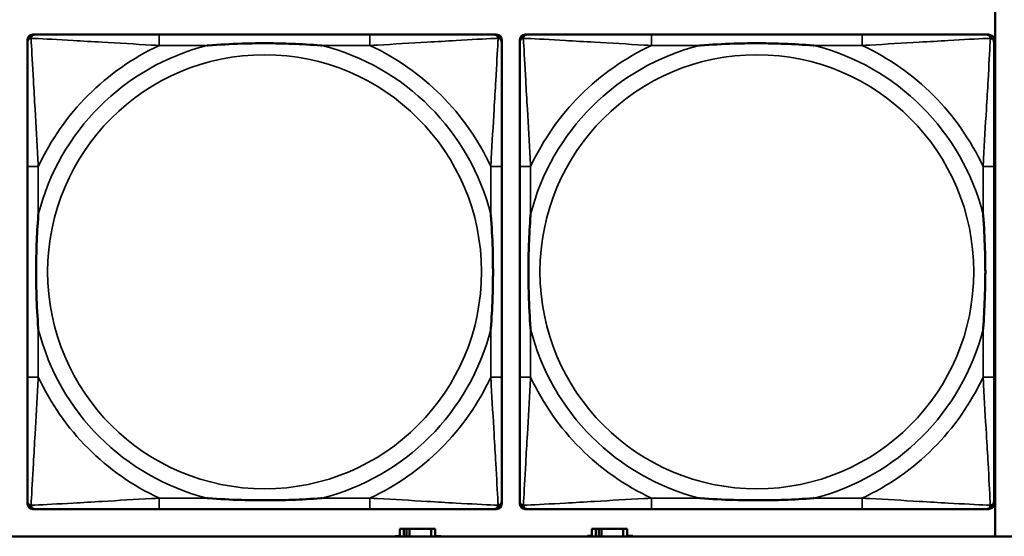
# Model space of a CAD drawing. Header units: inches. Extents: x 1.9 to 64.4, y 1.6 to 69.2.
# Tile 146 of 256: x 32.373 to 33.795, y 50.862 to 51.607. Entities that reach past the tile are written whole.
import ezdxf

# ---------------------------------------------------------------- set-up
doc = ezdxf.new("R2010")
doc.units = ezdxf.units.IN
doc.header["$MEASUREMENT"] = 0
doc.layers.add('Visible (ANSI)', color=7, linetype='Continuous', lineweight=50)
doc.layers.add('Visible Narrow (ANSI)', color=7, linetype='Continuous', lineweight=35)

msp = doc.modelspace()

# ---------------------------------------------------------------- linework, layer by layer
at = {"layer": 'Visible (ANSI)'}
for p, q in [((33.7821, 51.6264), (33.7821, 50.8616)), ((32.3843, 50.9089), (32.3843, 51.5781)), ((32.3922, 51.586), (32.3961, 51.586)), ((32.8788, 51.586), (32.5748, 51.586)), ((33.0575, 51.586), (33.0614, 51.586)), ((33.0693, 51.5781), (33.0693, 51.5742)), ((33.0953, 50.9089), (33.0953, 51.5781)), ((33.1032, 51.586), (33.1071, 51.586)), ((33.5898, 51.586), (33.2858, 51.586)), ((33.7685, 51.586), (33.7724, 51.586)), ((33.7803, 51.5781), (33.7803, 51.5742)), ((32.3843, 51.3955), (32.3843, 51.0915)), ((33.0693, 51.0915), (33.0693, 51.3955)), ((33.0953, 51.3955), (33.0953, 51.0915)), ((33.7803, 51.0915), (33.7803, 51.3955)), ((33.0693, 50.9128), (33.0693, 50.9089)), ((33.7803, 50.9128), (33.7803, 50.9089)), ((33.0614, 50.901), (32.3922, 50.901)), ((32.5748, 50.901), (32.8788, 50.901)), ((33.7724, 50.901), (33.1032, 50.901)), ((33.2858, 50.901), (33.5898, 50.901)), ((32.9279, 50.8725), (32.9221, 50.8725)), ((32.9221, 50.8725), (32.9221, 50.8616)), ((32.9279, 50.8725), (32.9319, 50.8725)), ((32.9279, 50.8616), (32.9279, 50.8725)), ((32.9319, 50.8616), (32.9319, 50.8725)), ((32.9319, 50.8725), (32.936, 50.8725)), ((32.936, 50.8725), (32.936, 50.8616)), ((32.936, 50.8725), (32.9672, 50.8725)), ((32.9672, 50.8725), (32.9672, 50.8616)), ((32.9731, 50.8725), (32.9672, 50.8725)), ((32.9731, 50.8616), (32.9731, 50.8725)), ((33.2054, 50.8726), (33.1996, 50.8726)), ((33.1996, 50.8726), (33.1996, 50.8616)), ((33.2054, 50.8726), (33.2094, 50.8726)), ((33.2054, 50.8616), (33.2054, 50.8726)), ((33.2094, 50.8616), (33.2094, 50.8726)), ((33.2094, 50.8726), (33.2135, 50.8726)), ((33.2135, 50.8726), (33.2135, 50.8616)), ((33.2135, 50.8726), (33.2447, 50.8726)), ((33.2447, 50.8726), (33.2447, 50.8616)), ((33.2506, 50.8726), (33.2447, 50.8726)), ((33.2506, 50.8616), (33.2506, 50.8726)), ((45.17, 50.8616), (22.395, 50.8616)), ((32.9156, 50.8616), (32.9156, 50.862)), ((32.9156, 50.862), (32.9221, 50.862)), ((32.9731, 50.862), (32.9812, 50.862)), ((32.9812, 50.862), (32.9812, 50.8616)), ((33.1931, 50.8616), (33.1931, 50.8621)), ((33.1931, 50.8621), (33.1996, 50.8621)), ((33.2506, 50.8621), (33.2587, 50.8621)), ((33.2587, 50.8621), (33.2587, 50.8616))]:
    msp.add_line(p, q, dxfattribs=at)
for centre, radius, start, end in [((32.3922, 51.5781), 0.00787, 90, 180), ((32.3961, 51.5742), 0.0118, 90, 180), ((33.0575, 51.5742), 0.0118, 0, 90), ((33.0614, 51.5781), 0.00787, 0, 90), ((33.1032, 51.5781), 0.00787, 90, 180), ((33.1071, 51.5742), 0.0118, 90, 180), ((33.7685, 51.5742), 0.0118, 0, 90), ((33.7724, 51.5781), 0.00787, 0, 90), ((32.3961, 50.9128), 0.0118, 180, 270), ((33.0575, 50.9128), 0.0118, 270, 360), ((33.1071, 50.9128), 0.0118, 180, 270), ((33.7685, 50.9128), 0.0118, 270, 360), ((32.3922, 50.9089), 0.00787, 180, 270), ((33.0614, 50.9089), 0.00787, 270, 0), ((33.1032, 50.9089), 0.00787, 180, 270), ((33.7724, 50.9089), 0.00787, 270, 0)]:
    msp.add_arc(centre, radius, start, end, dxfattribs=at)
for points, knots in [([(32.5748, 51.586), (32.5713, 51.586), (32.5677, 51.586), (32.5641, 51.586), (32.5309, 51.586), (32.4972, 51.586), (32.4663, 51.586), (32.4394, 51.586), (32.4138, 51.586), (32.4004, 51.586), (32.3988, 51.586), (32.3973, 51.586), (32.3961, 51.586)], [0, 0, 0, 0, 0.0272471, 0.0272471, 0.0272471, 0.2790553, 0.2790553, 0.2790553, 0.4988354, 0.4988354, 0.4988354, 0.5252205, 0.5252205, 0.5252205, 0.5252205]), ([(33.0575, 51.586), (33.0426, 51.586), (33.001, 51.586), (32.9604, 51.586), (32.9338, 51.586), (32.906, 51.586), (32.8788, 51.586)], [-0.5252205, -0.5252205, -0.5252205, -0.5252205, -0.20743, -0.20743, -0.20743, 0, 0, 0, 0]), ([(33.2858, 51.586), (33.2823, 51.586), (33.2787, 51.586), (33.2751, 51.586), (33.2419, 51.586), (33.2082, 51.586), (33.1773, 51.586), (33.1504, 51.586), (33.1248, 51.586), (33.1114, 51.586), (33.1098, 51.586), (33.1083, 51.586), (33.1071, 51.586)], [0, 0, 0, 0, 0.0272471, 0.0272471, 0.0272471, 0.2790553, 0.2790553, 0.2790553, 0.4988354, 0.4988354, 0.4988354, 0.5252205, 0.5252205, 0.5252205, 0.5252205]), ([(33.7685, 51.586), (33.7536, 51.586), (33.712, 51.586), (33.6714, 51.586), (33.6448, 51.586), (33.617, 51.586), (33.5898, 51.586)], [-0.5252205, -0.5252205, -0.5252205, -0.5252205, -0.20743, -0.20743, -0.20743, 0, 0, 0, 0]), ([(32.3843, 51.5742), (32.3843, 51.5593), (32.3843, 51.5177), (32.3843, 51.4771), (32.3843, 51.4505), (32.3843, 51.4227), (32.3843, 51.3955)], [-0.5252205, -0.5252205, -0.5252205, -0.5252205, -0.20743, -0.20743, -0.20743, 0, 0, 0, 0]), ([(32.6441, 51.5703), (32.6445, 51.5703), (32.6449, 51.5703), (32.6614, 51.5716), (32.6775, 51.5724), (32.7005, 51.5731), (32.7072, 51.5733), (32.7163, 51.5734), (32.7188, 51.5734), (32.7229, 51.5734), (32.7245, 51.5734), (32.7276, 51.5734), (32.7291, 51.5734), (32.7327, 51.5734), (32.7348, 51.5734), (32.7409, 51.5734), (32.7451, 51.5733), (32.7548, 51.5731), (32.7604, 51.5729), (32.7802, 51.5722), (32.7942, 51.5714), (32.8087, 51.5703), (32.8091, 51.5703), (32.8096, 51.5703)], [-0.416114, -0.416114, -0.416114, -0.416114, -0.4127691, -0.4127691, -0.2896446, -0.2896446, -0.2388934, -0.2388934, -0.2201881, -0.2201881, -0.2080204, -0.2080204, -0.196499, -0.196499, -0.1809939, -0.1809939, -0.149741, -0.149741, -0.1073162, -0.1073162, 0, 0, 0.0033356, 0.0033356, 0.0033356, 0.0033356]), ([(33.0693, 51.3955), (33.0693, 51.399), (33.0693, 51.4026), (33.0693, 51.4062), (33.0693, 51.4394), (33.0693, 51.4731), (33.0693, 51.504), (33.0693, 51.5309), (33.0693, 51.5565), (33.0693, 51.5699), (33.0693, 51.5715), (33.0693, 51.573), (33.0693, 51.5742)], [0, 0, 0, 0, 0.0272471, 0.0272471, 0.0272471, 0.2790553, 0.2790553, 0.2790553, 0.4988354, 0.4988354, 0.4988354, 0.5252205, 0.5252205, 0.5252205, 0.5252205]), ([(33.0953, 51.5742), (33.0953, 51.5593), (33.0953, 51.5177), (33.0953, 51.4771), (33.0953, 51.4505), (33.0953, 51.4227), (33.0953, 51.3955)], [-0.5252205, -0.5252205, -0.5252205, -0.5252205, -0.20743, -0.20743, -0.20743, 0, 0, 0, 0]), ([(33.3551, 51.5703), (33.3555, 51.5703), (33.3559, 51.5703), (33.3724, 51.5716), (33.3885, 51.5724), (33.4115, 51.5731), (33.4182, 51.5733), (33.4273, 51.5734), (33.4298, 51.5734), (33.4339, 51.5734), (33.4355, 51.5734), (33.4386, 51.5734), (33.4401, 51.5734), (33.4437, 51.5734), (33.4458, 51.5734), (33.4519, 51.5734), (33.4561, 51.5733), (33.4658, 51.5731), (33.4714, 51.5729), (33.4912, 51.5722), (33.5052, 51.5714), (33.5197, 51.5703), (33.5201, 51.5703), (33.5206, 51.5703)], [-0.416114, -0.416114, -0.416114, -0.416114, -0.4127691, -0.4127691, -0.2896446, -0.2896446, -0.2388934, -0.2388934, -0.2201881, -0.2201881, -0.2080204, -0.2080204, -0.196499, -0.196499, -0.1809939, -0.1809939, -0.149741, -0.149741, -0.1073162, -0.1073162, 0, 0, 0.0033356, 0.0033356, 0.0033356, 0.0033356]), ([(33.7803, 51.3955), (33.7803, 51.399), (33.7803, 51.4026), (33.7803, 51.4062), (33.7803, 51.4394), (33.7803, 51.4731), (33.7803, 51.504), (33.7803, 51.5309), (33.7803, 51.5565), (33.7803, 51.5699), (33.7803, 51.5715), (33.7803, 51.573), (33.7803, 51.5742)], [0, 0, 0, 0, 0.0272471, 0.0272471, 0.0272471, 0.2790553, 0.2790553, 0.2790553, 0.4988354, 0.4988354, 0.4988354, 0.5252205, 0.5252205, 0.5252205, 0.5252205]), ([(32.4, 51.1608), (32.4, 51.1612), (32.4, 51.1616), (32.3987, 51.1781), (32.3979, 51.1942), (32.3972, 51.2171), (32.397, 51.2238), (32.3969, 51.233), (32.3969, 51.2355), (32.3969, 51.2396), (32.3969, 51.2412), (32.3969, 51.2443), (32.3969, 51.2458), (32.3969, 51.2494), (32.3969, 51.2515), (32.3969, 51.2576), (32.397, 51.2618), (32.3972, 51.2715), (32.3974, 51.2771), (32.3981, 51.2969), (32.3989, 51.3109), (32.4, 51.3254), (32.4, 51.3258), (32.4, 51.3262)], [-0.416114, -0.416114, -0.416114, -0.416114, -0.4127691, -0.4127691, -0.2896446, -0.2896446, -0.2388934, -0.2388934, -0.2201881, -0.2201881, -0.2080204, -0.2080204, -0.196499, -0.196499, -0.1809939, -0.1809939, -0.149741, -0.149741, -0.1073162, -0.1073162, 0, 0, 0.0033356, 0.0033356, 0.0033356, 0.0033356]), ([(33.0536, 51.3262), (33.0536, 51.3258), (33.0536, 51.3254), (33.0549, 51.3089), (33.0557, 51.2928), (33.0565, 51.2699), (33.0566, 51.2632), (33.0567, 51.254), (33.0567, 51.2515), (33.0567, 51.2474), (33.0568, 51.2458), (33.0568, 51.2427), (33.0568, 51.2412), (33.0567, 51.2376), (33.0567, 51.2356), (33.0567, 51.2294), (33.0566, 51.2252), (33.0564, 51.2155), (33.0562, 51.2099), (33.0555, 51.1902), (33.0547, 51.1761), (33.0536, 51.1616), (33.0536, 51.1612), (33.0536, 51.1608)], [-0.416114, -0.416114, -0.416114, -0.416114, -0.4127691, -0.4127691, -0.2896446, -0.2896446, -0.2388934, -0.2388934, -0.2201881, -0.2201881, -0.2080204, -0.2080204, -0.196499, -0.196499, -0.1809939, -0.1809939, -0.149741, -0.149741, -0.1073162, -0.1073162, 0, 0, 0.0033356, 0.0033356, 0.0033356, 0.0033356]), ([(33.111, 51.1608), (33.111, 51.1612), (33.111, 51.1616), (33.1097, 51.1781), (33.1089, 51.1942), (33.1082, 51.2171), (33.108, 51.2238), (33.1079, 51.233), (33.1079, 51.2355), (33.1079, 51.2396), (33.1079, 51.2412), (33.1079, 51.2443), (33.1079, 51.2458), (33.1079, 51.2494), (33.1079, 51.2515), (33.1079, 51.2576), (33.108, 51.2618), (33.1082, 51.2715), (33.1084, 51.2771), (33.1091, 51.2969), (33.1099, 51.3109), (33.111, 51.3254), (33.111, 51.3258), (33.111, 51.3262)], [-0.416114, -0.416114, -0.416114, -0.416114, -0.4127691, -0.4127691, -0.2896446, -0.2896446, -0.2388934, -0.2388934, -0.2201881, -0.2201881, -0.2080204, -0.2080204, -0.196499, -0.196499, -0.1809939, -0.1809939, -0.149741, -0.149741, -0.1073162, -0.1073162, 0, 0, 0.0033356, 0.0033356, 0.0033356, 0.0033356]), ([(33.7646, 51.3262), (33.7646, 51.3258), (33.7646, 51.3254), (33.7659, 51.3089), (33.7667, 51.2928), (33.7675, 51.2699), (33.7676, 51.2632), (33.7677, 51.254), (33.7677, 51.2515), (33.7677, 51.2474), (33.7678, 51.2458), (33.7678, 51.2427), (33.7678, 51.2412), (33.7677, 51.2376), (33.7677, 51.2356), (33.7677, 51.2294), (33.7676, 51.2252), (33.7674, 51.2155), (33.7672, 51.2099), (33.7665, 51.1902), (33.7657, 51.1761), (33.7646, 51.1616), (33.7646, 51.1612), (33.7646, 51.1608)], [-0.416114, -0.416114, -0.416114, -0.416114, -0.4127691, -0.4127691, -0.2896446, -0.2896446, -0.2388934, -0.2388934, -0.2201881, -0.2201881, -0.2080204, -0.2080204, -0.196499, -0.196499, -0.1809939, -0.1809939, -0.149741, -0.149741, -0.1073162, -0.1073162, 0, 0, 0.0033356, 0.0033356, 0.0033356, 0.0033356]), ([(32.3843, 51.0915), (32.3843, 51.0643), (32.3843, 51.0365), (32.3843, 51.0099), (32.3843, 50.9693), (32.3843, 50.9277), (32.3843, 50.9128)], [3.9382945, 3.9382945, 3.9382945, 3.9382945, 4.1457245, 4.1457245, 4.1457245, 4.463515, 4.463515, 4.463515, 4.463515]), ([(33.0693, 50.9128), (33.0693, 50.9277), (33.0693, 50.9693), (33.0693, 51.0099), (33.0693, 51.0365), (33.0693, 51.0643), (33.0693, 51.0915)], [-0.5252205, -0.5252205, -0.5252205, -0.5252205, -0.20743, -0.20743, -0.20743, 0, 0, 0, 0]), ([(33.0953, 51.0915), (33.0953, 51.0643), (33.0953, 51.0365), (33.0953, 51.0099), (33.0953, 50.9693), (33.0953, 50.9277), (33.0953, 50.9128)], [3.9382945, 3.9382945, 3.9382945, 3.9382945, 4.1457245, 4.1457245, 4.1457245, 4.463515, 4.463515, 4.463515, 4.463515]), ([(33.7803, 50.9128), (33.7803, 50.9277), (33.7803, 50.9693), (33.7803, 51.0099), (33.7803, 51.0365), (33.7803, 51.0643), (33.7803, 51.0915)], [-0.5252205, -0.5252205, -0.5252205, -0.5252205, -0.20743, -0.20743, -0.20743, 0, 0, 0, 0]), ([(32.8096, 50.9167), (32.8091, 50.9167), (32.8087, 50.9167), (32.7942, 50.9156), (32.7802, 50.9148), (32.7604, 50.9141), (32.7548, 50.9139), (32.7451, 50.9137), (32.7409, 50.9136), (32.7348, 50.9136), (32.7327, 50.9136), (32.7291, 50.9136), (32.7276, 50.9136), (32.7245, 50.9136), (32.7229, 50.9136), (32.7188, 50.9136), (32.7163, 50.9136), (32.7072, 50.9137), (32.7005, 50.9139), (32.6775, 50.9146), (32.6614, 50.9154), (32.6449, 50.9167), (32.6445, 50.9167), (32.6441, 50.9167)], [-0.4149464, -0.4149464, -0.4149464, -0.4149464, -0.41162, -0.41162, -0.3046026, -0.3046026, -0.2622958, -0.2622958, -0.23113, -0.23113, -0.215668, -0.215668, -0.2041787, -0.2041787, -0.1920448, -0.1920448, -0.1733916, -0.1733916, -0.1227817, -0.1227817, 0, 0, 0.0033356, 0.0033356, 0.0033356, 0.0033356]), ([(33.5206, 50.9167), (33.5201, 50.9167), (33.5197, 50.9167), (33.5052, 50.9156), (33.4912, 50.9148), (33.4714, 50.9141), (33.4658, 50.9139), (33.4561, 50.9137), (33.4519, 50.9136), (33.4458, 50.9136), (33.4437, 50.9136), (33.4401, 50.9136), (33.4386, 50.9136), (33.4355, 50.9136), (33.4339, 50.9136), (33.4298, 50.9136), (33.4273, 50.9136), (33.4182, 50.9137), (33.4115, 50.9139), (33.3885, 50.9146), (33.3724, 50.9154), (33.3559, 50.9167), (33.3555, 50.9167), (33.3551, 50.9167)], [-0.4149464, -0.4149464, -0.4149464, -0.4149464, -0.41162, -0.41162, -0.3046026, -0.3046026, -0.2622958, -0.2622958, -0.23113, -0.23113, -0.215668, -0.215668, -0.2041787, -0.2041787, -0.1920448, -0.1920448, -0.1733916, -0.1733916, -0.1227817, -0.1227817, 0, 0, 0.0033356, 0.0033356, 0.0033356, 0.0033356]), ([(32.3961, 50.901), (32.411, 50.901), (32.4526, 50.901), (32.4932, 50.901), (32.5198, 50.901), (32.5476, 50.901), (32.5748, 50.901)], [-0.5252205, -0.5252205, -0.5252205, -0.5252205, -0.20743, -0.20743, -0.20743, 0, 0, 0, 0]), ([(32.8788, 50.901), (32.906, 50.901), (32.9338, 50.901), (32.9604, 50.901), (33.001, 50.901), (33.0426, 50.901), (33.0575, 50.901)], [3.9382945, 3.9382945, 3.9382945, 3.9382945, 4.1457245, 4.1457245, 4.1457245, 4.463515, 4.463515, 4.463515, 4.463515]), ([(33.1071, 50.901), (33.122, 50.901), (33.1636, 50.901), (33.2042, 50.901), (33.2308, 50.901), (33.2586, 50.901), (33.2858, 50.901)], [-0.5252205, -0.5252205, -0.5252205, -0.5252205, -0.20743, -0.20743, -0.20743, 0, 0, 0, 0]), ([(33.5898, 50.901), (33.617, 50.901), (33.6448, 50.901), (33.6714, 50.901), (33.712, 50.901), (33.7536, 50.901), (33.7685, 50.901)], [3.9382945, 3.9382945, 3.9382945, 3.9382945, 4.1457245, 4.1457245, 4.1457245, 4.463515, 4.463515, 4.463515, 4.463515])]:
    msp.add_open_spline(points, degree=3, knots=knots, dxfattribs=at)
at = {"layer": 'Visible Narrow (ANSI)'}
for p, q in [((32.5748, 51.586), (32.5748, 51.5703)), ((32.8788, 51.586), (32.8788, 51.5703)), ((33.2858, 51.586), (33.2858, 51.5703)), ((33.5898, 51.586), (33.5898, 51.5703)), ((32.5748, 51.5703), (32.6441, 51.5703)), ((32.8096, 51.5703), (32.8788, 51.5703)), ((33.2858, 51.5703), (33.3551, 51.5703)), ((33.5206, 51.5703), (33.5898, 51.5703)), ((32.4, 51.3955), (32.3843, 51.3955)), ((32.4, 51.3262), (32.4, 51.3955)), ((33.0693, 51.3955), (33.0536, 51.3955)), ((33.0536, 51.3955), (33.0536, 51.3262)), ((33.111, 51.3955), (33.0953, 51.3955)), ((33.111, 51.3262), (33.111, 51.3955)), ((33.7803, 51.3955), (33.7646, 51.3955)), ((33.7646, 51.3955), (33.7646, 51.3262)), ((32.4, 51.0915), (32.4, 51.1608)), ((33.0536, 51.1608), (33.0536, 51.0915)), ((33.111, 51.0915), (33.111, 51.1608)), ((33.7646, 51.1608), (33.7646, 51.0915)), ((32.4, 51.0915), (32.3843, 51.0915)), ((33.0693, 51.0915), (33.0536, 51.0915)), ((33.111, 51.0915), (33.0953, 51.0915)), ((33.7803, 51.0915), (33.7646, 51.0915)), ((32.5748, 50.9167), (32.5748, 50.901)), ((32.6441, 50.9167), (32.5748, 50.9167)), ((32.8788, 50.9167), (32.8096, 50.9167)), ((32.8788, 50.9167), (32.8788, 50.901)), ((33.2858, 50.9167), (33.2858, 50.901)), ((33.3551, 50.9167), (33.2858, 50.9167)), ((33.5898, 50.9167), (33.5206, 50.9167)), ((33.5898, 50.9167), (33.5898, 50.901))]:
    msp.add_line(p, q, dxfattribs=at)
for centre in [(32.7268, 51.2435), (33.4378, 51.2435)]:
    msp.add_circle(centre, 0.3133, dxfattribs=at)
for centre, radius, start, end in [((32.7268, 51.2435), 0.3371, 104.2103, 165.7897), ((32.7268, 51.2435), 0.3604, 114.9407, 155.0593), ((32.7268, 51.2435), 0.3371, 14.2103, 75.7897), ((32.7268, 51.2435), 0.3604, 24.9407, 65.0593), ((33.4378, 51.2435), 0.3371, 104.2103, 165.7897), ((33.4378, 51.2435), 0.3604, 114.9407, 155.0593), ((33.4378, 51.2435), 0.3371, 14.2103, 75.7897), ((33.4378, 51.2435), 0.3604, 24.9407, 65.0593), ((32.7268, 51.2435), 0.3371, 194.2103, 255.7897), ((32.7268, 51.2435), 0.3371, 284.2103, 345.7897), ((33.4378, 51.2435), 0.3371, 194.2103, 255.7897), ((33.4378, 51.2435), 0.3371, 284.2103, 345.7897), ((32.7268, 51.2435), 0.3604, 204.9407, 245.0593), ((32.7268, 51.2435), 0.3604, 294.9407, 335.0593), ((33.4378, 51.2435), 0.3604, 204.9407, 245.0593), ((33.4378, 51.2435), 0.3604, 294.9407, 335.0593)]:
    msp.add_arc(centre, radius, start, end, dxfattribs=at)
for points, knots in [([(32.3843, 51.5742), (32.3843, 51.5748), (32.3844, 51.5754), (32.3846, 51.5764), (32.3848, 51.5768), (32.3851, 51.5775), (32.3852, 51.5777), (32.3855, 51.5781), (32.3856, 51.5782), (32.3859, 51.5786), (32.3862, 51.5789), (32.3869, 51.5795), (32.3874, 51.5798), (32.3885, 51.5803), (32.389, 51.5806), (32.3896, 51.5807)], [-0.02627331, -0.02627331, -0.02627331, -0.02627331, -0.02158775, -0.02158775, -0.01736415, -0.01736415, -0.0147244, -0.0147244, -0.01307456, -0.01307456, -0.00977487, -0.00977487, -0.00449537, -0.00449537, 0.00012419, 0.00012419, 0.00012419, 0.00012419]), ([(32.3896, 51.5807), (32.3898, 51.5813), (32.39, 51.5819), (32.3905, 51.5829), (32.3908, 51.5834), (32.3914, 51.5841), (32.3917, 51.5844), (32.3921, 51.5847), (32.3922, 51.5848), (32.3926, 51.5851), (32.3929, 51.5852), (32.3935, 51.5855), (32.3939, 51.5857), (32.3949, 51.5859), (32.3955, 51.586), (32.3961, 51.586)], [-0.00012419, -0.00012419, -0.00012419, -0.00012419, 0.00449537, 0.00449537, 0.00977487, 0.00977487, 0.01307456, 0.01307456, 0.0147244, 0.0147244, 0.01736415, 0.01736415, 0.02158775, 0.02158775, 0.02627331, 0.02627331, 0.02627331, 0.02627331]), ([(32.4, 51.3955), (32.3998, 51.3992), (32.3996, 51.403), (32.3981, 51.4303), (32.3967, 51.4545), (32.3945, 51.4924), (32.3937, 51.5064), (32.3917, 51.5416), (32.3906, 51.5618), (32.3898, 51.5772), (32.3897, 51.579), (32.3896, 51.5807)], [0, 0, 0, 0, 0.0278591, 0.0278591, 0.201273, 0.201273, 0.3066357, 0.3066357, 0.475216, 0.475216, 0.5007189, 0.5007189, 0.5007189, 0.5007189]), ([(32.3896, 51.5807), (32.3913, 51.5806), (32.3931, 51.5805), (32.4085, 51.5797), (32.4287, 51.5787), (32.4639, 51.5767), (32.4779, 51.5758), (32.5158, 51.5736), (32.54, 51.5722), (32.5673, 51.5707), (32.5711, 51.5705), (32.5748, 51.5703)], [-0.5007189, -0.5007189, -0.5007189, -0.5007189, -0.475216, -0.475216, -0.3066357, -0.3066357, -0.201273, -0.201273, -0.0278591, -0.0278591, 0, 0, 0, 0]), ([(32.8788, 51.5703), (32.8825, 51.5705), (32.8863, 51.5707), (32.9136, 51.5722), (32.9378, 51.5736), (32.9757, 51.5758), (32.9897, 51.5767), (33.025, 51.5787), (33.0451, 51.5797), (33.0605, 51.5805), (33.0623, 51.5806), (33.064, 51.5807)], [0, 0, 0, 0, 0.0278591, 0.0278591, 0.201273, 0.201273, 0.3066357, 0.3066357, 0.475216, 0.475216, 0.5007189, 0.5007189, 0.5007189, 0.5007189]), ([(33.064, 51.5807), (33.064, 51.579), (33.0639, 51.5772), (33.063, 51.5618), (33.062, 51.5416), (33.06, 51.5064), (33.0591, 51.4924), (33.0569, 51.4545), (33.0555, 51.4303), (33.054, 51.403), (33.0538, 51.3992), (33.0536, 51.3955)], [-0.5007189, -0.5007189, -0.5007189, -0.5007189, -0.475216, -0.475216, -0.3066357, -0.3066357, -0.201273, -0.201273, -0.0278591, -0.0278591, 0, 0, 0, 0]), ([(33.0575, 51.586), (33.0581, 51.586), (33.0587, 51.5859), (33.0597, 51.5857), (33.0601, 51.5855), (33.0608, 51.5852), (33.061, 51.5851), (33.0614, 51.5848), (33.0615, 51.5847), (33.0619, 51.5844), (33.0622, 51.5841), (33.0628, 51.5834), (33.0631, 51.5829), (33.0636, 51.5819), (33.0639, 51.5813), (33.064, 51.5807)], [-0.02627331, -0.02627331, -0.02627331, -0.02627331, -0.02158775, -0.02158775, -0.01736415, -0.01736415, -0.0147244, -0.0147244, -0.01307456, -0.01307456, -0.00977487, -0.00977487, -0.00449537, -0.00449537, 0.00012419, 0.00012419, 0.00012419, 0.00012419]), ([(33.064, 51.5807), (33.0646, 51.5806), (33.0652, 51.5803), (33.0662, 51.5798), (33.0667, 51.5795), (33.0674, 51.5789), (33.0677, 51.5786), (33.068, 51.5782), (33.0681, 51.5781), (33.0684, 51.5777), (33.0685, 51.5775), (33.0688, 51.5768), (33.069, 51.5764), (33.0693, 51.5754), (33.0693, 51.5748), (33.0693, 51.5742)], [-0.00012419, -0.00012419, -0.00012419, -0.00012419, 0.00449537, 0.00449537, 0.00977487, 0.00977487, 0.01307456, 0.01307456, 0.0147244, 0.0147244, 0.01736415, 0.01736415, 0.02158775, 0.02158775, 0.02627331, 0.02627331, 0.02627331, 0.02627331]), ([(33.0953, 51.5742), (33.0953, 51.5748), (33.0954, 51.5754), (33.0956, 51.5764), (33.0958, 51.5768), (33.0961, 51.5775), (33.0962, 51.5777), (33.0965, 51.5781), (33.0966, 51.5782), (33.0969, 51.5786), (33.0972, 51.5789), (33.0979, 51.5795), (33.0984, 51.5798), (33.0995, 51.5803), (33.1, 51.5806), (33.1006, 51.5807)], [-0.02627331, -0.02627331, -0.02627331, -0.02627331, -0.02158775, -0.02158775, -0.01736415, -0.01736415, -0.0147244, -0.0147244, -0.01307456, -0.01307456, -0.00977487, -0.00977487, -0.00449537, -0.00449537, 0.00012419, 0.00012419, 0.00012419, 0.00012419]), ([(33.1006, 51.5807), (33.1008, 51.5813), (33.101, 51.5819), (33.1015, 51.5829), (33.1018, 51.5834), (33.1024, 51.5841), (33.1027, 51.5844), (33.1031, 51.5847), (33.1032, 51.5848), (33.1036, 51.5851), (33.1039, 51.5852), (33.1045, 51.5855), (33.1049, 51.5857), (33.1059, 51.5859), (33.1065, 51.586), (33.1071, 51.586)], [-0.00012419, -0.00012419, -0.00012419, -0.00012419, 0.00449537, 0.00449537, 0.00977487, 0.00977487, 0.01307456, 0.01307456, 0.0147244, 0.0147244, 0.01736415, 0.01736415, 0.02158775, 0.02158775, 0.02627331, 0.02627331, 0.02627331, 0.02627331]), ([(33.111, 51.3955), (33.1108, 51.3992), (33.1106, 51.403), (33.1091, 51.4303), (33.1077, 51.4545), (33.1055, 51.4924), (33.1047, 51.5064), (33.1027, 51.5416), (33.1016, 51.5618), (33.1008, 51.5772), (33.1007, 51.579), (33.1006, 51.5807)], [0, 0, 0, 0, 0.0278591, 0.0278591, 0.201273, 0.201273, 0.3066357, 0.3066357, 0.475216, 0.475216, 0.5007189, 0.5007189, 0.5007189, 0.5007189]), ([(33.1006, 51.5807), (33.1023, 51.5806), (33.1041, 51.5805), (33.1195, 51.5797), (33.1397, 51.5787), (33.1749, 51.5767), (33.1889, 51.5758), (33.2268, 51.5736), (33.251, 51.5722), (33.2783, 51.5707), (33.2821, 51.5705), (33.2858, 51.5703)], [-0.5007189, -0.5007189, -0.5007189, -0.5007189, -0.475216, -0.475216, -0.3066357, -0.3066357, -0.201273, -0.201273, -0.0278591, -0.0278591, 0, 0, 0, 0]), ([(33.5898, 51.5703), (33.5935, 51.5705), (33.5973, 51.5707), (33.6246, 51.5722), (33.6488, 51.5736), (33.6867, 51.5758), (33.7007, 51.5767), (33.736, 51.5787), (33.7561, 51.5797), (33.7715, 51.5805), (33.7733, 51.5806), (33.775, 51.5807)], [0, 0, 0, 0, 0.0278591, 0.0278591, 0.201273, 0.201273, 0.3066357, 0.3066357, 0.475216, 0.475216, 0.5007189, 0.5007189, 0.5007189, 0.5007189]), ([(33.775, 51.5807), (33.775, 51.579), (33.7749, 51.5772), (33.774, 51.5618), (33.773, 51.5416), (33.771, 51.5064), (33.7701, 51.4924), (33.7679, 51.4545), (33.7665, 51.4303), (33.765, 51.403), (33.7648, 51.3992), (33.7646, 51.3955)], [-0.5007189, -0.5007189, -0.5007189, -0.5007189, -0.475216, -0.475216, -0.3066357, -0.3066357, -0.201273, -0.201273, -0.0278591, -0.0278591, 0, 0, 0, 0]), ([(33.7685, 51.586), (33.7691, 51.586), (33.7697, 51.5859), (33.7707, 51.5857), (33.7711, 51.5855), (33.7718, 51.5852), (33.772, 51.5851), (33.7724, 51.5848), (33.7725, 51.5847), (33.7729, 51.5844), (33.7732, 51.5841), (33.7738, 51.5834), (33.7741, 51.5829), (33.7746, 51.5819), (33.7749, 51.5813), (33.775, 51.5807)], [-0.02627331, -0.02627331, -0.02627331, -0.02627331, -0.02158775, -0.02158775, -0.01736415, -0.01736415, -0.0147244, -0.0147244, -0.01307456, -0.01307456, -0.00977487, -0.00977487, -0.00449537, -0.00449537, 0.00012419, 0.00012419, 0.00012419, 0.00012419]), ([(33.775, 51.5807), (33.7756, 51.5806), (33.7762, 51.5803), (33.7772, 51.5798), (33.7777, 51.5795), (33.7784, 51.5789), (33.7787, 51.5786), (33.779, 51.5782), (33.7791, 51.5781), (33.7794, 51.5777), (33.7795, 51.5775), (33.7798, 51.5768), (33.78, 51.5764), (33.7803, 51.5754), (33.7803, 51.5748), (33.7803, 51.5742)], [-0.00012419, -0.00012419, -0.00012419, -0.00012419, 0.00449537, 0.00449537, 0.00977487, 0.00977487, 0.01307456, 0.01307456, 0.0147244, 0.0147244, 0.01736415, 0.01736415, 0.02158775, 0.02158775, 0.02627331, 0.02627331, 0.02627331, 0.02627331]), ([(32.3896, 50.9063), (32.3897, 50.908), (32.3898, 50.9098), (32.3906, 50.9252), (32.3917, 50.9454), (32.3937, 50.9806), (32.3945, 50.9946), (32.3967, 51.0325), (32.3981, 51.0567), (32.3996, 51.084), (32.3998, 51.0878), (32.4, 51.0915)], [-4.4390134, -4.4390134, -4.4390134, -4.4390134, -4.4135105, -4.4135105, -4.2449302, -4.2449302, -4.1395675, -4.1395675, -3.9661536, -3.9661536, -3.9382945, -3.9382945, -3.9382945, -3.9382945]), ([(33.0536, 51.0915), (33.0538, 51.0878), (33.054, 51.084), (33.0555, 51.0567), (33.0569, 51.0325), (33.0591, 50.9946), (33.06, 50.9806), (33.062, 50.9454), (33.063, 50.9252), (33.0639, 50.9098), (33.064, 50.908), (33.064, 50.9063)], [0, 0, 0, 0, 0.0278591, 0.0278591, 0.201273, 0.201273, 0.3066357, 0.3066357, 0.475216, 0.475216, 0.5007189, 0.5007189, 0.5007189, 0.5007189]), ([(33.1006, 50.9063), (33.1007, 50.908), (33.1008, 50.9098), (33.1016, 50.9252), (33.1027, 50.9454), (33.1047, 50.9806), (33.1055, 50.9946), (33.1077, 51.0325), (33.1091, 51.0567), (33.1106, 51.084), (33.1108, 51.0878), (33.111, 51.0915)], [-4.4390134, -4.4390134, -4.4390134, -4.4390134, -4.4135105, -4.4135105, -4.2449302, -4.2449302, -4.1395675, -4.1395675, -3.9661536, -3.9661536, -3.9382945, -3.9382945, -3.9382945, -3.9382945]), ([(33.7646, 51.0915), (33.7648, 51.0878), (33.765, 51.084), (33.7665, 51.0567), (33.7679, 51.0325), (33.7701, 50.9946), (33.771, 50.9806), (33.773, 50.9454), (33.774, 50.9252), (33.7749, 50.9098), (33.775, 50.908), (33.775, 50.9063)], [0, 0, 0, 0, 0.0278591, 0.0278591, 0.201273, 0.201273, 0.3066357, 0.3066357, 0.475216, 0.475216, 0.5007189, 0.5007189, 0.5007189, 0.5007189]), ([(32.3896, 50.9063), (32.389, 50.9064), (32.3885, 50.9067), (32.3874, 50.9072), (32.3869, 50.9075), (32.3862, 50.9081), (32.3859, 50.9084), (32.3856, 50.9088), (32.3855, 50.9089), (32.3852, 50.9093), (32.3851, 50.9095), (32.3848, 50.9102), (32.3846, 50.9106), (32.3844, 50.9116), (32.3843, 50.9122), (32.3843, 50.9128)], [-0.00012419, -0.00012419, -0.00012419, -0.00012419, 0.00449537, 0.00449537, 0.00977487, 0.00977487, 0.01307456, 0.01307456, 0.0147244, 0.0147244, 0.01736415, 0.01736415, 0.02158775, 0.02158775, 0.02627331, 0.02627331, 0.02627331, 0.02627331]), ([(32.5748, 50.9167), (32.5711, 50.9165), (32.5673, 50.9163), (32.54, 50.9148), (32.5158, 50.9134), (32.4779, 50.9112), (32.4639, 50.9103), (32.4287, 50.9084), (32.4085, 50.9073), (32.3931, 50.9065), (32.3913, 50.9064), (32.3896, 50.9063)], [0, 0, 0, 0, 0.0278591, 0.0278591, 0.201273, 0.201273, 0.3066357, 0.3066357, 0.475216, 0.475216, 0.5007189, 0.5007189, 0.5007189, 0.5007189]), ([(33.064, 50.9063), (33.0623, 50.9064), (33.0605, 50.9065), (33.0451, 50.9073), (33.025, 50.9084), (32.9897, 50.9103), (32.9757, 50.9112), (32.9378, 50.9134), (32.9136, 50.9148), (32.8863, 50.9163), (32.8825, 50.9165), (32.8788, 50.9167)], [-4.4390134, -4.4390134, -4.4390134, -4.4390134, -4.4135105, -4.4135105, -4.2449302, -4.2449302, -4.1395675, -4.1395675, -3.9661536, -3.9661536, -3.9382945, -3.9382945, -3.9382945, -3.9382945]), ([(33.0693, 50.9128), (33.0693, 50.9122), (33.0693, 50.9116), (33.069, 50.9106), (33.0688, 50.9102), (33.0685, 50.9095), (33.0684, 50.9093), (33.0681, 50.9089), (33.068, 50.9088), (33.0677, 50.9084), (33.0674, 50.9081), (33.0667, 50.9075), (33.0662, 50.9072), (33.0652, 50.9067), (33.0646, 50.9064), (33.064, 50.9063)], [-0.02627331, -0.02627331, -0.02627331, -0.02627331, -0.02158775, -0.02158775, -0.01736415, -0.01736415, -0.0147244, -0.0147244, -0.01307456, -0.01307456, -0.00977487, -0.00977487, -0.00449537, -0.00449537, 0.00012419, 0.00012419, 0.00012419, 0.00012419]), ([(33.1006, 50.9063), (33.1, 50.9064), (33.0995, 50.9067), (33.0984, 50.9072), (33.0979, 50.9075), (33.0972, 50.9081), (33.0969, 50.9084), (33.0966, 50.9088), (33.0965, 50.9089), (33.0962, 50.9093), (33.0961, 50.9095), (33.0958, 50.9102), (33.0956, 50.9106), (33.0954, 50.9116), (33.0953, 50.9122), (33.0953, 50.9128)], [-0.00012419, -0.00012419, -0.00012419, -0.00012419, 0.00449537, 0.00449537, 0.00977487, 0.00977487, 0.01307456, 0.01307456, 0.0147244, 0.0147244, 0.01736415, 0.01736415, 0.02158775, 0.02158775, 0.02627331, 0.02627331, 0.02627331, 0.02627331]), ([(33.2858, 50.9167), (33.2821, 50.9165), (33.2783, 50.9163), (33.251, 50.9148), (33.2268, 50.9134), (33.1889, 50.9112), (33.1749, 50.9103), (33.1397, 50.9084), (33.1195, 50.9073), (33.1041, 50.9065), (33.1023, 50.9064), (33.1006, 50.9063)], [0, 0, 0, 0, 0.0278591, 0.0278591, 0.201273, 0.201273, 0.3066357, 0.3066357, 0.475216, 0.475216, 0.5007189, 0.5007189, 0.5007189, 0.5007189]), ([(33.775, 50.9063), (33.7733, 50.9064), (33.7715, 50.9065), (33.7561, 50.9073), (33.736, 50.9084), (33.7007, 50.9103), (33.6867, 50.9112), (33.6488, 50.9134), (33.6246, 50.9148), (33.5973, 50.9163), (33.5935, 50.9165), (33.5898, 50.9167)], [-4.4390134, -4.4390134, -4.4390134, -4.4390134, -4.4135105, -4.4135105, -4.2449302, -4.2449302, -4.1395675, -4.1395675, -3.9661536, -3.9661536, -3.9382945, -3.9382945, -3.9382945, -3.9382945]), ([(33.7803, 50.9128), (33.7803, 50.9122), (33.7803, 50.9116), (33.78, 50.9106), (33.7798, 50.9102), (33.7795, 50.9095), (33.7794, 50.9093), (33.7791, 50.9089), (33.779, 50.9088), (33.7787, 50.9084), (33.7784, 50.9081), (33.7777, 50.9075), (33.7772, 50.9072), (33.7762, 50.9067), (33.7756, 50.9064), (33.775, 50.9063)], [-0.02627331, -0.02627331, -0.02627331, -0.02627331, -0.02158775, -0.02158775, -0.01736415, -0.01736415, -0.0147244, -0.0147244, -0.01307456, -0.01307456, -0.00977487, -0.00977487, -0.00449537, -0.00449537, 0.00012419, 0.00012419, 0.00012419, 0.00012419]), ([(32.3961, 50.901), (32.3955, 50.901), (32.3949, 50.9011), (32.3939, 50.9013), (32.3935, 50.9015), (32.3929, 50.9018), (32.3926, 50.9019), (32.3922, 50.9022), (32.3921, 50.9023), (32.3917, 50.9026), (32.3914, 50.9029), (32.3908, 50.9036), (32.3905, 50.9041), (32.39, 50.9051), (32.3898, 50.9057), (32.3896, 50.9063)], [-0.02627331, -0.02627331, -0.02627331, -0.02627331, -0.02158775, -0.02158775, -0.01736415, -0.01736415, -0.0147244, -0.0147244, -0.01307456, -0.01307456, -0.00977487, -0.00977487, -0.00449537, -0.00449537, 0.00012419, 0.00012419, 0.00012419, 0.00012419]), ([(33.064, 50.9063), (33.0639, 50.9057), (33.0636, 50.9051), (33.0631, 50.9041), (33.0628, 50.9036), (33.0622, 50.9029), (33.0619, 50.9026), (33.0615, 50.9023), (33.0614, 50.9022), (33.061, 50.9019), (33.0608, 50.9018), (33.0601, 50.9015), (33.0597, 50.9013), (33.0587, 50.9011), (33.0581, 50.901), (33.0575, 50.901)], [-0.00012419, -0.00012419, -0.00012419, -0.00012419, 0.00449537, 0.00449537, 0.00977487, 0.00977487, 0.01307456, 0.01307456, 0.0147244, 0.0147244, 0.01736415, 0.01736415, 0.02158775, 0.02158775, 0.02627331, 0.02627331, 0.02627331, 0.02627331]), ([(33.1071, 50.901), (33.1065, 50.901), (33.1059, 50.9011), (33.1049, 50.9013), (33.1045, 50.9015), (33.1039, 50.9018), (33.1036, 50.9019), (33.1032, 50.9022), (33.1031, 50.9023), (33.1027, 50.9026), (33.1024, 50.9029), (33.1018, 50.9036), (33.1015, 50.9041), (33.101, 50.9051), (33.1008, 50.9057), (33.1006, 50.9063)], [-0.02627331, -0.02627331, -0.02627331, -0.02627331, -0.02158775, -0.02158775, -0.01736415, -0.01736415, -0.0147244, -0.0147244, -0.01307456, -0.01307456, -0.00977487, -0.00977487, -0.00449537, -0.00449537, 0.00012419, 0.00012419, 0.00012419, 0.00012419]), ([(33.775, 50.9063), (33.7749, 50.9057), (33.7746, 50.9051), (33.7741, 50.9041), (33.7738, 50.9036), (33.7732, 50.9029), (33.7729, 50.9026), (33.7725, 50.9023), (33.7724, 50.9022), (33.772, 50.9019), (33.7718, 50.9018), (33.7711, 50.9015), (33.7707, 50.9013), (33.7697, 50.9011), (33.7691, 50.901), (33.7685, 50.901)], [-0.00012419, -0.00012419, -0.00012419, -0.00012419, 0.00449537, 0.00449537, 0.00977487, 0.00977487, 0.01307456, 0.01307456, 0.0147244, 0.0147244, 0.01736415, 0.01736415, 0.02158775, 0.02158775, 0.02627331, 0.02627331, 0.02627331, 0.02627331])]:
    msp.add_open_spline(points, degree=3, knots=knots, dxfattribs=at)

doc.saveas('drawing.dxf')
